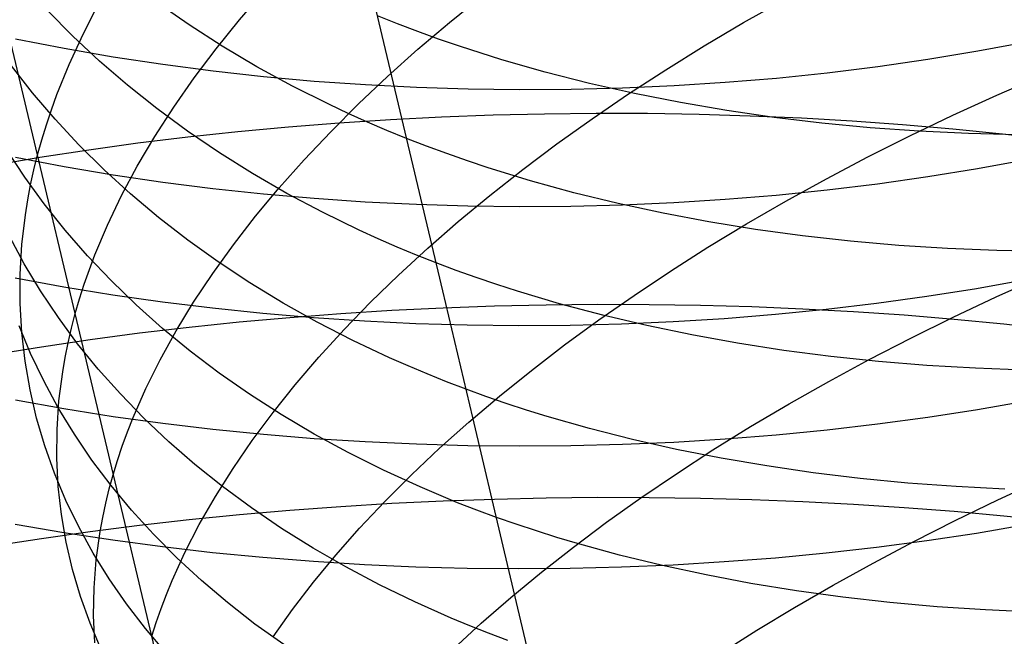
# Model space of a CAD drawing. Extents: x -383 to 1849, y -1185 to -529.
# Tile 156 of 256: x -371 to -362, y -973 to -967. Entities that reach past the tile are written whole.
import ezdxf

# ---------------------------------------------------------------- set-up
doc = ezdxf.new("R2010")
doc.units = 0
doc.layers.add('PREDEFINITO', color=7, linetype='CONTINUOUS')

msp = doc.modelspace()

# ---------------------------------------------------------------- linework, layer by layer
at = {"layer": 'PREDEFINITO'}
for p, q in [((-371.0743, -968.5174, 497.6916), (-371.7812, -965.5534, 499.7204)), ((-367.7685, -967.4465, 516.1836), (-368.0424, -966.2909, 517.1821)), ((-369.146, -967.2278, 493.0749), (-368.9085, -966.9527, 492.7447)), ((-367.1413, -967.2528, 490.2199), (-366.8278, -966.9997, 489.9365)), ((-364.3353, -967.2549, 487.459), (-363.9502, -967.0377, 487.2481)), ((-370.7381, -967.3841, 510.7069), (-370.9801, -967.1392, 510.3558)), ((-370.6407, -967.3649, 496.182), (-370.4922, -967.0766, 495.8173)), ((-369.629, -967.277, 513.3658), (-369.935, -967.0642, 513.0483)), ((-369.3699, -967.5047, 493.4124), (-369.146, -967.2278, 493.0749)), ((-367.6376, -967.2677, 516.2216), (-367.8291, -967.1912, 516.092)), ((-369.3112, -967.4811, 513.6765), (-369.629, -967.277, 513.3658)), ((-367.4436, -967.3415, 516.349), (-367.6376, -967.2677, 516.2216)), ((-367.4433, -967.5093, 490.5126), (-367.1413, -967.2528, 490.2199)), ((-364.7114, -967.4771, 487.6816), (-364.3353, -967.2549, 487.459)), ((-370.8215, -967.5035, 632.1423), (-371.2856, -967.413, 632.27)), ((-370.7735, -967.6535, 496.5522), (-370.6407, -967.3649, 496.182)), ((-370.4832, -967.6221, 511.0532), (-370.7381, -967.3841, 510.7069)), ((-367.247, -967.4126, 516.4741), (-367.4436, -967.3415, 516.349)), ((-367.0481, -967.4811, 516.5969), (-367.247, -967.4126, 516.4741)), ((-370.3521, -967.5846, 632.0263), (-370.8215, -967.5035, 632.1423)), ((-369.5798, -967.7831, 493.7569), (-369.3699, -967.5047, 493.4124)), ((-368.9817, -967.6761, 513.98), (-369.3112, -967.4811, 513.6765)), ((-367.4897, -968.6203, 515.2074), (-367.7685, -967.4465, 516.1836)), ((-367.7334, -967.7688, 490.8144), (-367.4433, -967.5093, 490.5126)), ((-366.6431, -967.61, 516.8355), (-367.0481, -967.4811, 516.5969)), ((-365.0779, -967.7043, 487.9156), (-364.7114, -967.4771, 487.6816)), ((-361.6303, -967.4399, 631.9734), (-362.1005, -967.5283, 631.8736)), ((-369.8781, -967.6564, 631.922), (-370.3521, -967.5846, 632.0263)), ((-366.2291, -967.7282, 517.0647), (-366.6431, -967.61, 516.8355)), ((-362.5753, -967.6072, 631.7861), (-363.0541, -967.6766, 631.7108)), ((-362.1005, -967.5283, 631.8736), (-362.5753, -967.6072, 631.7861)), ((-371.1224, -967.9253, 508.6438), (-371.323, -967.6683, 508.2753)), ((-370.8903, -967.9419, 496.9273), (-370.7735, -967.6535, 496.5522)), ((-370.2155, -967.8527, 511.3943), (-370.4832, -967.6221, 511.0532)), ((-369.3998, -967.7188, 631.8295), (-369.8781, -967.6564, 631.922)), ((-368.6408, -967.8618, 514.2759), (-368.9817, -967.6761, 513.98)), ((-365.4347, -967.9361, 488.1607), (-365.0779, -967.7043, 487.9156)), ((-363.0541, -967.6766, 631.7108), (-363.5365, -967.7365, 631.6476)), ((-369.7754, -968.0627, 494.1082), (-369.5798, -967.7831, 493.7569)), ((-368.918, -967.772, 631.7488), (-369.3998, -967.7188, 631.8295)), ((-368.4331, -967.8157, 631.6799), (-368.918, -967.772, 631.7488)), ((-368.0112, -968.0312, 491.1248), (-367.7334, -967.7688, 490.8144)), ((-365.8067, -967.8358, 517.2844), (-366.2291, -967.7282, 517.0647)), ((-364.0218, -967.7869, 631.5967), (-364.5096, -967.8279, 631.5578)), ((-363.5365, -967.7365, 631.6476), (-364.0218, -967.7869, 631.5967)), ((-361.9178, -967.9468, 485.5631), (-361.4917, -967.7623, 485.4139)), ((-369.9355, -968.0756, 511.7297), (-370.2155, -967.8527, 511.3943)), ((-368.2887, -968.0379, 514.5638), (-368.6408, -967.8618, 514.2759)), ((-367.9457, -967.8502, 631.6228), (-368.4331, -967.8157, 631.6799)), ((-367.4564, -967.8752, 631.5777), (-367.9457, -967.8502, 631.6228)), ((-366.9656, -967.8909, 631.5444), (-367.4564, -967.8752, 631.5777)), ((-366.4739, -967.8971, 631.5231), (-366.9656, -967.8909, 631.5444)), ((-365.4902, -967.8814, 631.5164), (-365.982, -967.8939, 631.5137)), ((-365.3764, -967.9326, 517.4944), (-365.8067, -967.8358, 517.2844)), ((-364.9993, -967.8593, 631.5311), (-365.4902, -967.8814, 631.5164)), ((-364.5096, -967.8279, 631.5578), (-364.9993, -967.8593, 631.5311)), ((-370.9082, -968.1763, 509.0087), (-371.1224, -967.9253, 508.6438)), ((-370.9425, -968.0861, 497.1167), (-370.8903, -967.9419, 496.9273)), ((-365.982, -967.8939, 631.5137), (-366.4739, -967.8971, 631.5231)), ((-365.7814, -968.1722, 488.4165), (-365.4347, -967.9361, 488.1607)), ((-364.9387, -968.0189, 517.6947), (-365.3764, -967.9326, 517.4944)), ((-362.3365, -968.1375, 485.7257), (-361.9178, -967.9468, 485.5631)), ((-369.9564, -968.3433, 494.4658), (-369.7754, -968.0627, 494.1082)), ((-369.6431, -968.2906, 512.059), (-369.9355, -968.0756, 511.7297)), ((-368.1084, -968.1222, 514.7046), (-368.2887, -968.0379, 514.5638)), ((-368.2765, -968.2961, 491.4436), (-368.0112, -968.0312, 491.1248)), ((-364.4943, -968.0945, 517.8852), (-364.9387, -968.0189, 517.6947)), ((-370.9906, -968.23, 497.3073), (-370.9425, -968.0861, 497.1167)), ((-367.9255, -968.204, 514.8433), (-368.1084, -968.1222, 514.7046)), ((-367.7072, -968.179, 667.3564), (-367.2176, -968.154, 667.3893)), ((-367.2176, -968.154, 667.3893), (-366.7266, -968.1356, 667.4084)), ((-366.7266, -968.1356, 667.4084), (-366.2348, -968.1239, 667.4137)), ((-366.2348, -968.1239, 667.4137), (-365.7428, -968.1187, 667.4052)), ((-366.1175, -968.4123, 488.6828), (-365.7814, -968.1722, 488.4165)), ((-365.7428, -968.1187, 667.4052), (-365.2512, -968.1202, 667.383)), ((-365.2512, -968.1202, 667.383), (-364.7604, -968.1283, 667.3472)), ((-364.7604, -968.1283, 667.3472), (-364.271, -968.143, 667.2977)), ((-364.0435, -968.1594, 518.0656), (-364.4943, -968.0945, 517.8852)), ((-364.271, -968.143, 667.2977), (-363.7836, -968.1643, 667.2345)), ((-363.587, -968.2138, 518.236), (-364.0435, -968.1594, 518.0656)), ((-363.7836, -968.1643, 667.2345), (-363.2987, -968.1921, 667.1578)), ((-362.7475, -968.3343, 485.9014), (-362.3365, -968.1375, 485.7257)), ((-371.0346, -968.3738, 497.4989), (-370.9906, -968.23, 497.3073)), ((-370.6806, -968.4209, 509.3695), (-370.9082, -968.1763, 509.0087)), ((-369.1629, -968.2938, 667.1747), (-368.6804, -968.2489, 667.2491)), ((-368.6804, -968.2489, 667.2491), (-368.1951, -968.2106, 667.3097)), ((-368.1951, -968.2106, 667.3097), (-367.7072, -968.179, 667.3564)), ((-367.7398, -968.2832, 514.9797), (-367.9255, -968.204, 514.8433)), ((-363.1253, -968.2576, 518.3962), (-363.587, -968.2138, 518.236)), ((-363.2987, -968.1921, 667.1578), (-362.8169, -968.2266, 667.0675)), ((-362.6589, -968.2909, 518.5461), (-363.1253, -968.2576, 518.3962)), ((-362.8169, -968.2266, 667.0675), (-362.3387, -968.2676, 666.9637)), ((-362.3387, -968.2676, 666.9637), (-361.8647, -968.3153, 666.8464)), ((-370.1223, -968.6246, 494.8295), (-369.9564, -968.3433, 494.4658)), ((-370.1166, -968.4035, 666.9839), (-369.6418, -968.3453, 667.0862)), ((-369.3387, -968.4974, 512.3819), (-369.6431, -968.2906, 512.059)), ((-369.6418, -968.3453, 667.0862), (-369.1629, -968.2938, 667.1747)), ((-368.5289, -968.5633, 491.7704), (-368.2765, -968.2961, 491.4436)), ((-367.5515, -968.3599, 515.1139), (-367.7398, -968.2832, 514.9797)), ((-367.3605, -968.4339, 515.2458), (-367.5515, -968.3599, 515.1139)), ((-363.1505, -968.5368, 486.09), (-362.7475, -968.3343, 485.9014)), ((-362.1884, -968.3136, 518.6855), (-362.6589, -968.2909, 518.5461)), ((-361.7143, -968.3257, 518.8144), (-362.1884, -968.3136, 518.6855)), ((-361.8647, -968.3153, 666.8464), (-361.3953, -968.3695, 666.7156)), ((-371.0743, -968.5174, 497.6916), (-371.0346, -968.3738, 497.4989)), ((-370.44, -968.6588, 509.7258), (-370.6806, -968.4209, 509.3695)), ((-370.5868, -968.4683, 666.8675), (-370.1166, -968.4035, 666.9839)), ((-367.1669, -968.5052, 515.3754), (-367.3605, -968.4339, 515.2458)), ((-366.4429, -968.6562, 488.9591), (-366.1175, -968.4123, 488.6828)), ((-371.5113, -968.6179, 666.5927), (-371.0519, -968.5398, 666.7371)), ((-371.1962, -968.7289, 506.9152), (-371.3675, -968.4677, 506.5349)), ((-370.822, -968.6314, 633.0816), (-371.286, -968.5435, 633.2111)), ((-371.1098, -968.6607, 497.8854), (-371.0743, -968.5174, 497.6916)), ((-370.7145, -970.0307, 496.7279), (-371.0743, -968.5174, 497.6916)), ((-371.0519, -968.5398, 666.7371), (-370.5868, -968.4683, 666.8675)), ((-369.0224, -968.6956, 512.6978), (-369.3387, -968.4974, 512.3819)), ((-366.9708, -968.5739, 515.5027), (-367.1669, -968.5052, 515.3754)), ((-363.5452, -968.7447, 486.291), (-363.1505, -968.5368, 486.09)), ((-370.3527, -968.7102, 632.9639), (-370.822, -968.6314, 633.0816)), ((-370.2728, -968.9062, 495.1989), (-370.1223, -968.6246, 494.8295)), ((-368.768, -968.8324, 492.1049), (-368.5289, -968.5633, 491.7704)), ((-367.2071, -969.813, 514.2549), (-367.4897, -968.6203, 515.2074)), ((-366.7722, -968.6399, 515.6275), (-366.9708, -968.5739, 515.5027)), ((-366.3679, -968.7642, 515.8702), (-366.7722, -968.6399, 515.6275)), ((-361.6316, -968.5641, 632.9137), (-362.1018, -968.6505, 632.8122)), ((-371.0109, -968.9846, 507.2927), (-371.1962, -968.7289, 506.9152)), ((-371.141, -968.8038, 498.0801), (-371.1098, -968.6607, 497.8854)), ((-370.1864, -968.8898, 510.0772), (-370.44, -968.6588, 509.7258)), ((-369.8787, -968.7799, 632.8582), (-370.3527, -968.7102, 632.9639)), ((-368.6945, -968.8849, 513.0064), (-369.0224, -968.6956, 512.6978)), ((-366.757, -968.9036, 489.2453), (-366.4429, -968.6562, 488.9591)), ((-362.5766, -968.7277, 632.7232), (-363.0554, -968.7956, 632.6466)), ((-362.1018, -968.6505, 632.8122), (-362.5766, -968.7277, 632.7232)), ((-371.168, -968.9465, 498.2757), (-371.141, -968.8038, 498.0801)), ((-369.4006, -968.8405, 632.7645), (-369.8787, -968.7799, 632.8582)), ((-365.9547, -968.8779, 516.1033), (-366.3679, -968.7642, 515.8702)), ((-363.9312, -968.9579, 486.5042), (-363.5452, -968.7447, 486.291)), ((-363.0554, -968.7956, 632.6466), (-363.5378, -968.8542, 632.5823)), ((-370.4076, -969.188, 495.5738), (-370.2728, -968.9062, 495.1989)), ((-369.9201, -969.1136, 510.4232), (-370.1864, -968.8898, 510.0772)), ((-368.9188, -968.892, 632.6827), (-369.4006, -968.8405, 632.7645)), ((-368.9935, -969.1031, 492.4469), (-368.768, -968.8324, 492.1049)), ((-368.434, -968.9344, 632.613), (-368.9188, -968.892, 632.6827)), ((-368.355, -969.0651, 513.3074), (-368.6945, -968.8849, 513.0064)), ((-367.0597, -969.1542, 489.5409), (-366.757, -968.9036, 489.2453)), ((-365.5329, -968.981, 516.3267), (-365.9547, -968.8779, 516.1033)), ((-364.0231, -968.9036, 632.5304), (-364.5108, -968.9438, 632.4907)), ((-363.5378, -968.8542, 632.5823), (-364.0231, -968.9036, 632.5304)), ((-371.1908, -969.0889, 498.4722), (-371.168, -968.9465, 498.2757)), ((-370.8119, -969.2347, 507.6668), (-371.0109, -968.9846, 507.2927)), ((-367.9466, -968.9677, 632.5552), (-368.434, -968.9344, 632.613)), ((-367.4573, -968.9918, 632.5096), (-367.9466, -968.9677, 632.5552)), ((-366.9666, -969.0067, 632.476), (-367.4573, -968.9918, 632.5096)), ((-366.475, -969.0125, 632.4546), (-366.9666, -969.0067, 632.476)), ((-365.9831, -969.0091, 632.4453), (-366.475, -969.0125, 632.4546)), ((-365.4914, -968.9966, 632.4482), (-365.9831, -969.0091, 632.4453)), ((-365.1032, -969.0737, 516.5403), (-365.5329, -968.981, 516.3267)), ((-365.0004, -968.9748, 632.4634), (-365.4914, -968.9966, 632.4482)), ((-364.5108, -968.9438, 632.4907), (-365.0004, -968.9748, 632.4634)), ((-364.3081, -969.176, 486.7293), (-363.9312, -968.9579, 486.5042)), ((-371.224, -969.3726, 498.8676), (-371.1908, -969.0889, 498.4722)), ((-369.6413, -969.3298, 510.7635), (-369.9201, -969.1136, 510.4232)), ((-369.2051, -969.3753, 492.7959), (-368.9935, -969.1031, 492.4469)), ((-368.0044, -969.2358, 513.6001), (-368.355, -969.0651, 513.3074)), ((-364.6661, -969.156, 516.744), (-365.1032, -969.0737, 516.5403)), ((-370.5264, -969.4695, 495.9538), (-370.4076, -969.188, 495.5738)), ((-367.3505, -969.4077, 489.8456), (-367.0597, -969.1542, 489.5409)), ((-364.6756, -969.3987, 486.9658), (-364.3081, -969.176, 486.7293)), ((-364.2221, -969.2278, 516.9377), (-364.6661, -969.156, 516.744)), ((-371.2015, -969.5566, 505.1781), (-371.3426, -969.2928, 504.7877)), ((-370.5993, -969.4787, 508.0372), (-370.8119, -969.2347, 507.6668)), ((-367.8249, -969.3174, 513.7434), (-368.0044, -969.2358, 513.6001)), ((-363.7718, -969.2891, 517.1212), (-364.2221, -969.2278, 516.9377)), ((-363.3157, -969.3401, 517.2945), (-363.7718, -969.2891, 517.1212)), ((-371.2406, -969.6544, 499.2658), (-371.224, -969.3726, 498.8676)), ((-369.3501, -969.5382, 511.0976), (-369.6413, -969.3298, 510.7635)), ((-369.4023, -969.6486, 493.1517), (-369.2051, -969.3753, 492.7959)), ((-367.6427, -969.3967, 513.8844), (-367.8249, -969.3174, 513.7434)), ((-362.8543, -969.3807, 517.4574), (-363.3157, -969.3401, 517.2945)), ((-362.3882, -969.4109, 517.6098), (-362.8543, -969.3807, 517.4574)), ((-370.3734, -969.7165, 508.4035), (-370.5993, -969.4787, 508.0372)), ((-370.5797, -969.6101, 496.1456), (-370.5264, -969.4695, 495.9538)), ((-367.4577, -969.4733, 514.0232), (-367.6427, -969.3967, 513.8844)), ((-367.6291, -969.6639, 490.1591), (-367.3505, -969.4077, 489.8456)), ((-367.2701, -969.5475, 514.1597), (-367.4577, -969.4733, 514.0232)), ((-365.0334, -969.6259, 487.2136), (-364.6756, -969.3987, 486.9658)), ((-361.9179, -969.4307, 517.7516), (-362.3882, -969.4109, 517.6098)), ((-361.444, -969.4403, 517.8827), (-361.9179, -969.4307, 517.7516)), ((-371.046, -969.8157, 505.5664), (-371.2015, -969.5566, 505.1781)), ((-369.0468, -969.7385, 511.4252), (-369.3501, -969.5382, 511.0976)), ((-367.0798, -969.619, 514.2938), (-367.2701, -969.5475, 514.1597)), ((-371.241, -969.9342, 499.6663), (-371.2406, -969.6544, 499.2658)), ((-370.6289, -969.7505, 496.3386), (-370.5797, -969.6101, 496.1456)), ((-369.5849, -969.9227, 493.5139), (-369.4023, -969.6486, 493.1517)), ((-367.8951, -969.9224, 490.4812), (-367.6291, -969.6639, 490.1591)), ((-366.887, -969.688, 514.4256), (-367.0798, -969.619, 514.2938)), ((-365.3812, -969.8571, 487.4722), (-365.0334, -969.6259, 487.2136)), ((-370.8252, -969.7778, 633.9977), (-371.2888, -969.6923, 634.1291)), ((-370.6738, -969.8907, 496.5327), (-370.6289, -969.7505, 496.3386)), ((-370.1343, -969.9477, 508.7653), (-370.3734, -969.7165, 508.4035)), ((-368.7317, -969.9303, 511.7458), (-369.0468, -969.7385, 511.4252)), ((-366.6916, -969.7543, 514.5551), (-366.887, -969.688, 514.4256)), ((-366.4937, -969.8181, 514.6821), (-366.6916, -969.7543, 514.5551)), ((-361.6418, -969.71, 633.8283), (-362.1117, -969.7943, 633.7252)), ((-361.9237, -969.8717, 484.7953), (-361.5043, -969.684, 484.6311)), ((-370.8763, -970.0697, 505.9523), (-371.046, -969.8157, 505.5664)), ((-370.3563, -969.8544, 633.8784), (-370.8252, -969.7778, 633.9977)), ((-369.8828, -969.9222, 633.7712), (-370.3563, -969.8544, 633.8784)), ((-366.9198, -971.0232, 513.3261), (-367.2071, -969.813, 514.2549)), ((-366.0909, -969.9378, 514.929), (-366.4937, -969.8181, 514.6821)), ((-365.7184, -970.0922, 487.7413), (-365.3812, -969.8571, 487.4722)), ((-362.1117, -969.7943, 633.7252), (-362.5863, -969.8696, 633.6348)), ((-371.2253, -970.2117, 500.0687), (-371.241, -969.9342, 499.6663)), ((-370.7145, -970.0307, 496.7279), (-370.6738, -969.8907, 496.5327)), ((-369.8823, -970.1721, 509.122), (-370.1343, -969.9477, 508.7653)), ((-369.405, -969.9811, 633.6761), (-369.8828, -969.9222, 633.7712)), ((-369.7525, -970.1973, 493.8822), (-369.5849, -969.9227, 493.5139)), ((-368.4048, -970.1134, 512.0589), (-368.7317, -969.9303, 511.7458)), ((-368.1483, -970.1831, 490.8114), (-367.8951, -969.9224, 490.4812)), ((-367.2036, -969.9759, 668.3106), (-366.7126, -969.9582, 668.3296)), ((-366.7126, -969.9582, 668.3296), (-366.2209, -969.9468, 668.3346)), ((-366.2209, -969.9468, 668.3346), (-365.7289, -969.9418, 668.3258)), ((-365.679, -970.0472, 515.1662), (-366.0909, -969.9378, 514.929)), ((-365.7289, -969.9418, 668.3258), (-365.2373, -969.9431, 668.3031)), ((-365.2373, -969.9431, 668.3031), (-364.7466, -969.9507, 668.2666)), ((-364.7466, -969.9507, 668.2666), (-364.2573, -969.9647, 668.2163)), ((-363.0649, -969.9359, 633.5569), (-363.5469, -969.9932, 633.4916)), ((-362.5863, -969.8696, 633.6348), (-363.0649, -969.9359, 633.5569)), ((-362.3356, -970.0652, 484.9729), (-361.9237, -969.8717, 484.7953)), ((-370.751, -970.1705, 496.9241), (-370.7145, -970.0307, 496.7279)), ((-369.9845, -973.1101, 494.8897), (-370.7145, -970.0307, 496.7279)), ((-368.9237, -970.0311, 633.5931), (-369.405, -969.9811, 633.6761)), ((-368.4393, -970.0723, 633.5223), (-368.9237, -970.0311, 633.5931)), ((-368.6665, -970.0673, 668.1699), (-368.1811, -970.0304, 668.2308)), ((-368.1811, -970.0304, 668.2308), (-367.6932, -970, 668.2777)), ((-367.6932, -970, 668.2777), (-367.2036, -969.9759, 668.3106)), ((-365.2586, -970.1463, 515.3935), (-365.679, -970.0472, 515.1662)), ((-364.0319, -970.0414, 633.4388), (-364.5193, -970.0807, 633.3985)), ((-364.2573, -969.9647, 668.2163), (-363.7701, -969.985, 668.1523)), ((-363.5469, -969.9932, 633.4916), (-364.0319, -970.0414, 633.4388)), ((-363.7701, -969.985, 668.1523), (-363.2853, -970.0116, 668.0746)), ((-363.2853, -970.0116, 668.0746), (-362.8037, -970.0445, 667.9832)), ((-362.8037, -970.0445, 667.9832), (-362.3256, -970.0838, 667.8781)), ((-371.1409, -970.413, 503.4375), (-371.2509, -970.1478, 503.0387)), ((-370.6927, -970.3183, 506.3353), (-370.8763, -970.0697, 505.9523)), ((-369.628, -970.16, 668.0059), (-369.149, -970.1105, 668.0949)), ((-369.149, -970.1105, 668.0949), (-368.6665, -970.0673, 668.1699)), ((-367.9524, -970.1046, 633.4638), (-368.4393, -970.0723, 633.5223)), ((-368.0663, -970.2875, 512.3642), (-368.4048, -970.1134, 512.0589)), ((-367.4635, -970.128, 633.4175), (-367.9524, -970.1046, 633.4638)), ((-366.9732, -970.1425, 633.3834), (-367.4635, -970.128, 633.4175)), ((-366.482, -970.148, 633.3617), (-366.9732, -970.1425, 633.3834)), ((-365.9905, -970.1446, 633.3523), (-366.482, -970.148, 633.3617)), ((-366.045, -970.3309, 488.0207), (-365.7184, -970.0922, 487.7413)), ((-365.4992, -970.1323, 633.3553), (-365.9905, -970.1446, 633.3523)), ((-365.0086, -970.111, 633.3707), (-365.4992, -970.1323, 633.3553)), ((-364.8302, -970.2352, 515.6108), (-365.2586, -970.1463, 515.3935)), ((-364.5193, -970.0807, 633.3985), (-365.0086, -970.111, 633.3707)), ((-362.7394, -970.2643, 485.1634), (-362.3356, -970.0652, 484.9729)), ((-362.3256, -970.0838, 667.8781), (-361.8517, -970.1293, 667.7595)), ((-361.8517, -970.1293, 667.7595), (-361.3826, -970.1811, 667.6273)), ((-371.1937, -970.4866, 500.4726), (-371.2253, -970.2117, 500.0687)), ((-370.7832, -970.3099, 497.1213), (-370.751, -970.1705, 496.9241)), ((-370.5733, -970.2784, 667.7853), (-370.103, -970.216, 667.9027)), ((-370.103, -970.216, 667.9027), (-369.628, -970.16, 668.0059)), ((-369.9048, -970.4721, 494.2563), (-369.7525, -970.1973, 493.8822)), ((-369.6176, -970.3893, 509.4733), (-369.8823, -970.1721, 509.122)), ((-368.3883, -970.4456, 491.1494), (-368.1483, -970.1831, 490.8114)), ((-364.3944, -970.3137, 515.8181), (-364.8302, -970.2352, 515.6108)), ((-371.0386, -970.3472, 667.6537), (-370.5733, -970.2784, 667.7853)), ((-370.8112, -970.449, 497.3195), (-370.7832, -970.3099, 497.1213)), ((-370.4953, -970.5613, 506.7149), (-370.6927, -970.3183, 506.3353)), ((-367.7166, -970.4522, 512.6613), (-368.0663, -970.2875, 512.3642)), ((-366.3604, -970.5728, 488.3099), (-366.045, -970.3309, 488.0207)), ((-363.9517, -970.382, 516.0152), (-364.3944, -970.3137, 515.8181)), ((-363.135, -970.4685, 485.3666), (-362.7394, -970.2643, 485.1634)), ((-371.4981, -970.4223, 667.508), (-371.0386, -970.3472, 667.6537)), ((-371.0161, -970.6741, 503.8351), (-371.1409, -970.413, 503.4375)), ((-369.3402, -970.5991, 509.8188), (-369.6176, -970.3893, 509.4733)), ((-363.5026, -970.4401, 516.202), (-363.9517, -970.382, 516.0152)), ((-371.1464, -970.7587, 500.8775), (-371.1937, -970.4866, 500.4726)), ((-370.835, -970.5877, 497.5185), (-370.8112, -970.449, 497.3195)), ((-370.0414, -970.747, 494.6359), (-369.9048, -970.4721, 494.2563)), ((-368.6146, -970.7097, 491.4949), (-368.3883, -970.4456, 491.1494)), ((-367.5376, -970.531, 512.8066), (-367.7166, -970.4522, 512.6613)), ((-363.522, -970.6777, 485.582), (-363.135, -970.4685, 485.3666)), ((-363.0477, -970.4879, 516.3784), (-363.5026, -970.4401, 516.202)), ((-362.5875, -970.5256, 516.5442), (-363.0477, -970.4879, 516.3784)), ((-370.8701, -970.864, 497.9189), (-370.835, -970.5877, 497.5185)), ((-370.2844, -970.7984, 507.0908), (-370.4953, -970.5613, 506.7149)), ((-369.0506, -970.8011, 510.1581), (-369.3402, -970.5991, 509.8188)), ((-367.3558, -970.6074, 512.9497), (-367.5376, -970.531, 512.8066)), ((-367.1713, -970.6812, 513.0905), (-367.3558, -970.6074, 512.9497)), ((-366.6643, -970.8178, 488.6087), (-366.3604, -970.5728, 488.3099)), ((-362.1225, -970.5531, 516.6994), (-362.5875, -970.5256, 516.5442)), ((-361.6532, -970.5705, 516.8438), (-362.1225, -970.5531, 516.6994)), ((-370.8767, -970.9306, 504.231), (-371.0161, -970.6741, 503.8351)), ((-368.8271, -970.975, 491.8477), (-368.6146, -970.7097, 491.4949)), ((-366.9841, -970.7526, 513.229), (-367.1713, -970.6812, 513.0905)), ((-363.8999, -970.8917, 485.8094), (-363.522, -970.6777, 485.582)), ((-371.0836, -971.0276, 501.2829), (-371.1464, -970.7587, 500.8775)), ((-370.0602, -971.0293, 507.4625), (-370.2844, -970.7984, 507.0908)), ((-370.1619, -971.0215, 495.0207), (-370.0414, -970.747, 494.6359)), ((-368.7488, -970.9952, 510.4906), (-369.0506, -970.8011, 510.1581)), ((-366.7942, -970.8214, 513.3651), (-366.9841, -970.7526, 513.229)), ((-370.8223, -970.9408, 634.8934), (-371.2863, -970.858, 635.0263)), ((-370.8887, -971.1384, 498.3222), (-370.8701, -970.864, 497.9189)), ((-366.9564, -971.0656, 488.9168), (-366.6643, -970.8178, 488.6087)), ((-366.6017, -970.8877, 513.4988), (-366.7942, -970.8214, 513.3651)), ((-366.4066, -970.9514, 513.6302), (-366.6017, -970.8877, 513.4988)), ((-364.2686, -971.11, 486.0484), (-363.8999, -970.8917, 485.8094)), ((-361.6322, -970.8671, 634.728), (-362.1024, -970.9494, 634.6232)), ((-370.723, -971.1824, 504.6249), (-370.8767, -970.9306, 504.231)), ((-370.3531, -971.0149, 634.7727), (-370.8223, -970.9408, 634.8934)), ((-369.0253, -971.2413, 492.2073), (-368.8271, -970.975, 491.8477)), ((-366.2091, -971.0126, 513.7591), (-366.4066, -970.9514, 513.6302)), ((-362.1024, -970.9494, 634.6232), (-362.5772, -971.023, 634.5313)), ((-371.0054, -971.2932, 501.6885), (-371.0836, -971.0276, 501.2829)), ((-369.8791, -971.0804, 634.6643), (-370.3531, -971.0149, 634.7727)), ((-370.2161, -971.1585, 495.2149), (-370.1619, -971.0215, 495.0207)), ((-369.8228, -971.2537, 507.8295), (-370.0602, -971.0293, 507.4625)), ((-369.401, -971.1372, 634.5683), (-369.8791, -971.0804, 634.6643)), ((-368.435, -971.1809, 510.8161), (-368.7488, -970.9952, 510.4906)), ((-367.2364, -971.3159, 489.2337), (-366.9564, -971.0656, 488.9168)), ((-366.6286, -972.2508, 512.421), (-366.9198, -971.0232, 513.3261)), ((-365.8069, -971.1273, 514.0096), (-366.2091, -971.0126, 513.7591)), ((-363.056, -971.0878, 634.4521), (-363.5384, -971.1438, 634.3855)), ((-362.5772, -971.023, 634.5313), (-363.056, -971.0878, 634.4521)), ((-370.891, -971.4107, 498.7278), (-370.8887, -971.1384, 498.3222)), ((-370.2661, -971.2954, 495.4102), (-370.2161, -971.1585, 495.2149)), ((-368.9193, -971.1855, 634.4845), (-369.401, -971.1372, 634.5683)), ((-368.1095, -971.3581, 511.134), (-368.435, -971.1809, 510.8161)), ((-365.3956, -971.2319, 514.2503), (-365.8069, -971.1273, 514.0096)), ((-364.6275, -971.3326, 486.2988), (-364.2686, -971.11, 486.0484)), ((-363.5384, -971.1438, 634.3855), (-364.0237, -971.1911, 634.3317)), ((-370.5551, -971.4292, 505.0162), (-370.723, -971.1824, 504.6249)), ((-369.5724, -971.4713, 508.1915), (-369.8228, -971.2537, 507.8295)), ((-369.2088, -971.5083, 492.5735), (-369.0253, -971.2413, 492.2073)), ((-368.4345, -971.2251, 634.4131), (-368.9193, -971.1855, 634.4845)), ((-367.9472, -971.256, 634.3541), (-368.4345, -971.2251, 634.4131)), ((-367.4579, -971.2783, 634.3075), (-367.9472, -971.256, 634.3541)), ((-365.0011, -971.2596, 634.262), (-365.492, -971.2807, 634.246)), ((-364.9758, -971.3264, 514.4809), (-365.3956, -971.2319, 514.2503)), ((-364.5115, -971.2297, 634.2905), (-365.0011, -971.2596, 634.262)), ((-364.0237, -971.1911, 634.3317), (-364.5115, -971.2297, 634.2905)), ((-370.9121, -971.5551, 502.0938), (-371.0054, -971.2932, 501.6885)), ((-370.312, -971.432, 495.6067), (-370.2661, -971.2954, 495.4102)), ((-367.7724, -971.5264, 511.444), (-368.1095, -971.3581, 511.134)), ((-367.5039, -971.5684, 489.5592), (-367.2364, -971.3159, 489.2337)), ((-366.9672, -971.2919, 634.2734), (-367.4579, -971.2783, 634.3075)), ((-366.4756, -971.2969, 634.2518), (-366.9672, -971.2919, 634.2734)), ((-365.9837, -971.2931, 634.2426), (-366.4756, -971.2969, 634.2518)), ((-365.492, -971.2807, 634.246), (-365.9837, -971.2931, 634.2426)), ((-364.9764, -971.559, 486.5601), (-364.6275, -971.3326, 486.2988)), ((-364.5479, -971.4108, 514.7015), (-364.9758, -971.3264, 514.4809)), ((-370.8772, -971.6807, 499.1354), (-370.891, -971.4107, 498.7278)), ((-370.3733, -971.6707, 505.4046), (-370.5551, -971.4292, 505.0162)), ((-370.3536, -971.5684, 495.8043), (-370.312, -971.432, 495.6067)), ((-364.1125, -971.4851, 514.9119), (-364.5479, -971.4108, 514.7015)), ((-370.8039, -971.8132, 502.4983), (-370.9121, -971.5551, 502.0938)), ((-369.3093, -971.682, 508.5481), (-369.5724, -971.4713, 508.1915)), ((-369.3775, -971.7758, 492.9458), (-369.2088, -971.5083, 492.5735)), ((-367.424, -971.6855, 511.7456), (-367.7724, -971.5264, 511.444)), ((-363.6702, -971.5494, 515.112), (-364.1125, -971.4851, 514.9119)), ((-363.2215, -971.6036, 515.3016), (-363.6702, -971.5494, 515.112)), ((-370.3909, -971.7045, 496.0029), (-370.3536, -971.5684, 495.8043)), ((-367.7585, -971.8228, 489.893), (-367.5039, -971.5684, 489.5592)), ((-365.3149, -971.7891, 486.8321), (-364.9764, -971.559, 486.5601)), ((-362.7669, -971.6479, 515.4806), (-363.2215, -971.6036, 515.3016)), ((-362.3069, -971.6822, 515.6489), (-362.7669, -971.6479, 515.4806)), ((-361.9095, -971.8094, 484.0763), (-361.4967, -971.6191, 483.897)), ((-370.8475, -971.948, 499.5444), (-370.8772, -971.6807, 499.1354)), ((-370.4241, -971.8402, 496.2025), (-370.3909, -971.7045, 496.0029)), ((-370.1776, -971.9066, 505.7896), (-370.3733, -971.6707, 505.4046)), ((-369.0336, -971.8853, 508.8987), (-369.3093, -971.682, 508.5481)), ((-367.2456, -971.7615, 511.8932), (-367.424, -971.6855, 511.7456)), ((-361.8421, -971.7065, 515.8065), (-362.3069, -971.6822, 515.6489)), ((-370.681, -972.067, 502.9016), (-370.8039, -971.8132, 502.4983)), ((-369.5308, -972.0434, 493.3241), (-369.3775, -971.7758, 492.9458)), ((-368, -972.0789, 490.2347), (-367.7585, -971.8228, 489.893)), ((-367.6927, -971.841, 669.1611), (-367.203, -971.8175, 669.1945)), ((-367.0645, -971.8352, 512.0385), (-367.2456, -971.7615, 511.8932)), ((-367.203, -971.8175, 669.1945), (-366.712, -971.8002, 669.2138)), ((-366.8806, -971.9064, 512.1814), (-367.0645, -971.8352, 512.0385)), ((-366.712, -971.8002, 669.2138), (-366.2202, -971.7889, 669.219)), ((-366.2202, -971.7889, 669.219), (-365.7282, -971.7837, 669.2102)), ((-365.7282, -971.7837, 669.2102), (-365.2366, -971.7846, 669.1874)), ((-365.6427, -972.0226, 487.1144), (-365.3149, -971.7891, 486.8321)), ((-365.2366, -971.7846, 669.1874), (-364.7458, -971.7915, 669.1508)), ((-364.7458, -971.7915, 669.1508), (-364.2565, -971.8045, 669.1002)), ((-364.2565, -971.8045, 669.1002), (-363.7692, -971.8235, 669.0357)), ((-363.7692, -971.8235, 669.0357), (-363.2844, -971.8486, 668.9574)), ((-362.3145, -972.005, 484.2688), (-361.9095, -971.8094, 484.0763)), ((-370.453, -971.9756, 496.4031), (-370.4241, -971.8402, 496.2025)), ((-369.9684, -972.1366, 506.1708), (-370.1776, -971.9066, 505.7896)), ((-369.1486, -971.9478, 668.9763), (-368.6661, -971.9061, 669.0521)), ((-368.7456, -972.081, 509.243), (-369.0336, -971.8853, 508.8987)), ((-368.6661, -971.9061, 669.0521), (-368.1806, -971.8705, 669.1137)), ((-368.1806, -971.8705, 669.1137), (-367.6927, -971.841, 669.1611)), ((-366.694, -971.9751, 512.3221), (-366.8806, -971.9064, 512.1814)), ((-363.2844, -971.8486, 668.9574), (-362.8027, -971.8797, 668.8654)), ((-362.8027, -971.8797, 668.8654), (-362.3246, -971.9168, 668.7596)), ((-362.3246, -971.9168, 668.7596), (-361.8507, -971.96, 668.64)), ((-370.802, -972.2124, 499.9545), (-370.8475, -971.948, 499.5444)), ((-370.4777, -972.1106, 496.6045), (-370.453, -971.9756, 496.4031)), ((-370.1027, -972.0495, 668.782), (-369.6277, -971.9956, 668.8863)), ((-369.6277, -971.9956, 668.8863), (-369.1486, -971.9478, 668.9763)), ((-366.5047, -972.0414, 512.4603), (-366.694, -971.9751, 512.3221)), ((-365.9595, -972.2592, 487.4067), (-365.6427, -972.0226, 487.1144)), ((-362.7113, -972.2057, 484.474), (-362.3145, -972.005, 484.2688)), ((-361.8507, -971.96, 668.64), (-361.3816, -972.0092, 668.5068)), ((-370.8252, -972.1222, 635.7633), (-371.2888, -972.042, 635.898)), ((-371.0384, -972.1757, 668.5306), (-370.5731, -972.1095, 668.6635)), ((-370.5435, -972.3164, 503.3033), (-370.681, -972.067, 502.9016)), ((-370.5731, -972.1095, 668.6635), (-370.1027, -972.0495, 668.782)), ((-370.5146, -972.3794, 497.0098), (-370.4777, -972.1106, 496.6045)), ((-369.6686, -972.311, 493.708), (-369.5308, -972.0434, 493.3241)), ((-368.4454, -972.2689, 509.5805), (-368.7456, -972.081, 509.243)), ((-368.2279, -972.3365, 490.584), (-368, -972.0789, 490.2347)), ((-366.3128, -972.1051, 512.5961), (-366.5047, -972.0414, 512.4603)), ((-366.1183, -972.1663, 512.7294), (-366.3128, -972.1051, 512.5961)), ((-361.6421, -972.0475, 635.5963), (-362.1121, -972.1278, 635.49)), ((-371.498, -972.248, 668.3834), (-371.0384, -972.1757, 668.5306)), ((-370.3563, -972.194, 635.6411), (-370.8252, -972.1222, 635.7633)), ((-370.741, -972.4738, 500.3652), (-370.802, -972.2124, 499.9545)), ((-369.8827, -972.2575, 635.5313), (-370.3563, -972.194, 635.6411)), ((-369.7458, -972.3605, 506.5477), (-369.9684, -972.1366, 506.1708)), ((-365.9214, -972.2251, 512.8604), (-366.1183, -972.1663, 512.7294)), ((-363.0995, -972.4111, 484.6917), (-362.7113, -972.2057, 484.474)), ((-362.5866, -972.1994, 635.3967), (-363.0651, -972.2626, 635.3163)), ((-362.1121, -972.1278, 635.49), (-362.5866, -972.1994, 635.3967)), ((-369.405, -972.3126, 635.4339), (-369.8827, -972.2575, 635.5313)), ((-368.1332, -972.4486, 509.9108), (-368.4454, -972.2689, 509.5805)), ((-366.3335, -973.4957, 511.5403), (-366.6286, -972.2508, 512.421)), ((-366.2648, -972.4987, 487.7086), (-365.9595, -972.2592, 487.4067)), ((-365.5203, -972.3351, 513.1147), (-365.9214, -972.2251, 512.8604)), ((-363.0651, -972.2626, 635.3163), (-363.5472, -972.3173, 635.2488)), ((-370.3916, -972.5611, 503.7029), (-370.5435, -972.3164, 503.3033)), ((-370.5351, -972.6462, 497.4178), (-370.5146, -972.3794, 497.0098)), ((-369.7903, -972.5781, 494.097), (-369.6686, -972.311, 493.708)), ((-369.51, -972.578, 506.92), (-369.7458, -972.3605, 506.5477)), ((-368.9237, -972.3593, 635.349), (-369.405, -972.3126, 635.4339)), ((-368.4393, -972.3976, 635.2766), (-368.9237, -972.3593, 635.349)), ((-368.4419, -972.5951, 490.9405), (-368.2279, -972.3365, 490.584)), ((-367.9524, -972.4276, 635.2168), (-368.4393, -972.3976, 635.2766)), ((-365.1101, -972.4351, 513.3591), (-365.5203, -972.3351, 513.1147)), ((-364.5195, -972.401, 635.1523), (-365.0088, -972.4302, 635.1234)), ((-364.0321, -972.3634, 635.1941), (-364.5195, -972.401, 635.1523)), ((-363.5472, -972.3173, 635.2488), (-364.0321, -972.3634, 635.1941)), ((-370.6647, -972.7317, 500.776), (-370.741, -972.4738, 500.3652)), ((-367.8093, -972.6198, 510.2335), (-368.1332, -972.4486, 509.9108)), ((-367.4636, -972.4491, 635.1696), (-367.9524, -972.4276, 635.2168)), ((-366.9733, -972.4622, 635.135), (-367.4636, -972.4491, 635.1696)), ((-366.4821, -972.4669, 635.113), (-366.9733, -972.4622, 635.135)), ((-365.9906, -972.4631, 635.1038), (-366.4821, -972.4669, 635.113)), ((-365.4993, -972.4509, 635.1072), (-365.9906, -972.4631, 635.1038)), ((-365.0088, -972.4302, 635.1234), (-365.4993, -972.4509, 635.1072)), ((-364.6913, -972.5252, 513.5934), (-365.1101, -972.4351, 513.3591)), ((-363.4789, -972.6209, 484.9215), (-363.0995, -972.4111, 484.6917)), ((-370.2255, -972.8008, 504.1), (-370.3916, -972.5611, 503.7029)), ((-369.8451, -972.7114, 494.2935), (-369.7903, -972.5781, 494.097)), ((-369.2612, -972.7889, 507.2871), (-369.51, -972.578, 506.92)), ((-366.5583, -972.7407, 488.0199), (-366.2648, -972.4987, 487.7086)), ((-364.2644, -972.6054, 513.8174), (-364.6913, -972.5252, 513.5934)), ((-370.5392, -972.9108, 497.8283), (-370.5351, -972.6462, 497.4178)), ((-368.6418, -972.8547, 491.304), (-368.4419, -972.5951, 490.9405)), ((-367.4739, -972.7824, 510.5482), (-367.8093, -972.6198, 510.2335)), ((-363.8299, -972.6758, 514.0311), (-364.2644, -972.6054, 513.8174)), ((-363.8489, -972.835, 485.163), (-363.4789, -972.6209, 484.9215)), ((-363.3885, -972.7363, 514.2342), (-363.8299, -972.6758, 514.0311)), ((-370.5732, -972.986, 501.1864), (-370.6647, -972.7317, 500.776)), ((-369.8957, -972.8446, 494.4911), (-369.8451, -972.7114, 494.2935)), ((-366.8397, -972.9851, 488.3402), (-366.5583, -972.7407, 488.0199)), ((-362.9406, -972.7869, 514.4268), (-363.3885, -972.7363, 514.2342)), ((-370.0455, -973.0353, 504.494), (-370.2255, -972.8008, 504.1)), ((-369.9422, -972.9774, 494.6898), (-369.8957, -972.8446, 494.4911)), ((-368.9996, -972.9928, 507.6487), (-369.2612, -972.7889, 507.2871)), ((-368.827, -973.1148, 491.6742), (-368.6418, -972.8547, 491.304)), ((-367.1271, -972.9359, 510.8543), (-367.4739, -972.7824, 510.5482)), ((-364.2094, -973.0531, 485.416), (-363.8489, -972.835, 485.163)), ((-362.4868, -972.8278, 514.6086), (-362.9406, -972.7869, 514.4268)), ((-362.0275, -972.8589, 514.7796), (-362.4868, -972.8278, 514.6086)), ((-361.5635, -972.8803, 514.9396), (-362.0275, -972.8589, 514.7796)), ((-370.5272, -973.1731, 498.2407), (-370.5392, -972.9108, 497.8283)), ((-366.9495, -973.0093, 511.0041), (-367.1271, -972.9359, 510.8543)), ((-370.4667, -973.2364, 501.5962), (-370.5732, -972.986, 501.1864)), ((-369.8517, -973.2643, 504.8847), (-370.0455, -973.0353, 504.494)), ((-369.9845, -973.1101, 494.8897), (-369.9422, -972.9774, 494.6898)), ((-368.7254, -973.1895, 508.0042), (-368.9996, -972.9928, 507.6487)), ((-367.1087, -973.2316, 488.6692), (-366.8397, -972.9851, 488.3402)), ((-366.7691, -973.0802, 511.1516), (-366.9495, -973.0093, 511.0041)), ((-364.5599, -973.2749, 485.6801), (-364.2094, -973.0531, 485.416)), ((-369.6133, -974.6732, 494.0159), (-369.9845, -973.1101, 494.8897)), ((-366.586, -973.1488, 511.2968), (-366.7691, -973.0802, 511.1516))]:
    msp.add_line(p, q, dxfattribs=at)

doc.saveas('drawing.dxf')
